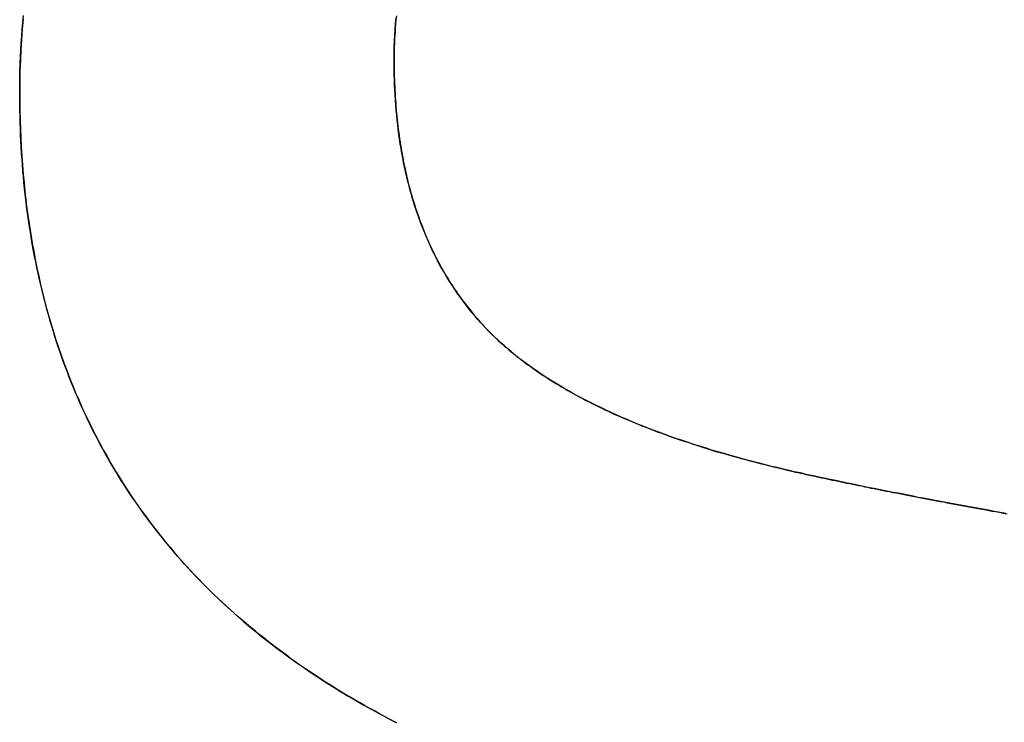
# Model space of a CAD drawing. Extents: x -3.81 to 3.81, y -1.89 to 1.9.
# Tile 75 of 149: x -0.2242 to -0.1861, y 1.2152 to 1.2424. Entities that reach past the tile are written whole.
import ezdxf

# ---------------------------------------------------------------- set-up
doc = ezdxf.new("R2010")
doc.units = 0
doc.layers.get('0').update_dxf_attribs({"linetype": 'CONTINUOUS'})

# ---------------------------------------------------------------- blocks, each defined once
blk = doc.blocks.new('*U1')
for p, q in [((-0.209744, 1.240888, 4.21), (-0.209744, 1.240888, 4.2098)), ((-0.209744, 1.240888, 4.21), (-0.209744, 1.240888, 4.2098)), ((-0.22423, 1.239602, 4.21), (-0.22423, 1.239602, 4.2098)), ((-0.22423, 1.239602, 4.21), (-0.22423, 1.239602, 4.2098)), ((-0.194401, 1.224945, 4.21), (-0.194401, 1.224945, 4.2098)), ((-0.194401, 1.224945, 4.21), (-0.194401, 1.224945, 4.2098))]:
    blk.add_line(p, q)
for points in [[(-0.22423, 1.2396, 4.21), (-0.224228, 1.23988, 4.21), (-0.224225, 1.24015, 4.21), (-0.224219, 1.24042, 4.21), (-0.22421, 1.24069, 4.21), (-0.224199, 1.24096, 4.21), (-0.224186, 1.24123, 4.21), (-0.22417, 1.2415, 4.21), (-0.224151, 1.24177, 4.21), (-0.224131, 1.24203, 4.21), (-0.224107, 1.2423, 4.21), (-0.224082, 1.24256, 4.21)], [(-0.224094, 1.24244, 4.2098), (-0.22413, 1.24204, 4.2098), (-0.224161, 1.24164, 4.2098), (-0.224185, 1.24124, 4.2098), (-0.224205, 1.24083, 4.2098), (-0.224219, 1.24042, 4.2098), (-0.224227, 1.24001, 4.2098), (-0.22423, 1.2396, 4.2098)], [(-0.224094, 1.24244, 4.2098), (-0.22413, 1.24204, 4.2098), (-0.224161, 1.24164, 4.2098), (-0.224185, 1.24124, 4.2098), (-0.224205, 1.24083, 4.2098), (-0.224219, 1.24042, 4.2098), (-0.224227, 1.24001, 4.2098), (-0.22423, 1.2396, 4.2098)], [(-0.22423, 1.2396, 4.21), (-0.224228, 1.23988, 4.21), (-0.224225, 1.24015, 4.21), (-0.224219, 1.24042, 4.21), (-0.22421, 1.24069, 4.21), (-0.224199, 1.24096, 4.21), (-0.224186, 1.24123, 4.21), (-0.22417, 1.2415, 4.21), (-0.224151, 1.24177, 4.21), (-0.224131, 1.24203, 4.21), (-0.224107, 1.2423, 4.21), (-0.224082, 1.24256, 4.21)], [(-0.209654, 1.24255, 4.21), (-0.209669, 1.2424, 4.21), (-0.209683, 1.24225, 4.21), (-0.209696, 1.2421, 4.21), (-0.209707, 1.24195, 4.21), (-0.209717, 1.2418, 4.21), (-0.209725, 1.24165, 4.21), (-0.209732, 1.2415, 4.21), (-0.209737, 1.24135, 4.21), (-0.209741, 1.2412, 4.21), (-0.209743, 1.24104, 4.21), (-0.209744, 1.24089, 4.21)], [(-0.209744, 1.24089, 4.2098), (-0.209742, 1.24112, 4.2098), (-0.209737, 1.24135, 4.2098), (-0.209729, 1.24158, 4.2098), (-0.209717, 1.24181, 4.2098), (-0.209702, 1.24203, 4.2098), (-0.209683, 1.24226, 4.2098), (-0.209661, 1.24248, 4.2098)], [(-0.209744, 1.24089, 4.2098), (-0.209742, 1.24112, 4.2098), (-0.209737, 1.24135, 4.2098), (-0.209729, 1.24158, 4.2098), (-0.209717, 1.24181, 4.2098), (-0.209702, 1.24203, 4.2098), (-0.209683, 1.24226, 4.2098), (-0.209661, 1.24248, 4.2098)], [(-0.209654, 1.24255, 4.21), (-0.209669, 1.2424, 4.21), (-0.209683, 1.24225, 4.21), (-0.209696, 1.2421, 4.21), (-0.209707, 1.24195, 4.21), (-0.209717, 1.2418, 4.21), (-0.209725, 1.24165, 4.21), (-0.209732, 1.2415, 4.21), (-0.209737, 1.24135, 4.21), (-0.209741, 1.2412, 4.21), (-0.209743, 1.24104, 4.21), (-0.209744, 1.24089, 4.21)], [(-0.209744, 1.24089, 4.21), (-0.209744, 1.24075, 4.21), (-0.209742, 1.24062, 4.21), (-0.209741, 1.24048, 4.21), (-0.209738, 1.24035, 4.21), (-0.209735, 1.24021, 4.21), (-0.209731, 1.24008, 4.21), (-0.209726, 1.23995, 4.21), (-0.20972, 1.23982, 4.21), (-0.209714, 1.23968, 4.21), (-0.209707, 1.23955, 4.21), (-0.209699, 1.23942, 4.21), (-0.20969, 1.23929, 4.21), (-0.209681, 1.23917, 4.21), (-0.209671, 1.23904, 4.21), (-0.20966, 1.23891, 4.21), (-0.209649, 1.23878, 4.21), (-0.209637, 1.23866, 4.21), (-0.209624, 1.23853, 4.21), (-0.20961, 1.23841, 4.21), (-0.209595, 1.23828, 4.21), (-0.20958, 1.23816, 4.21), (-0.209564, 1.23803, 4.21), (-0.209548, 1.23791, 4.21), (-0.20953, 1.23779, 4.21), (-0.209512, 1.23767, 4.21), (-0.209493, 1.23755, 4.21), (-0.209473, 1.23743, 4.21), (-0.209453, 1.23731, 4.21), (-0.209432, 1.23719, 4.21), (-0.20941, 1.23707, 4.21), (-0.209387, 1.23695, 4.21), (-0.209364, 1.23683, 4.21), (-0.20934, 1.23672, 4.21), (-0.209315, 1.2366, 4.21), (-0.209289, 1.23649, 4.21), (-0.209263, 1.23637, 4.21), (-0.209236, 1.23626, 4.21), (-0.209208, 1.23614, 4.21), (-0.209179, 1.23603, 4.21), (-0.20915, 1.23592, 4.21), (-0.20912, 1.23581, 4.21), (-0.209089, 1.2357, 4.21), (-0.209058, 1.23559, 4.21), (-0.209025, 1.23548, 4.21), (-0.208992, 1.23537, 4.21), (-0.208958, 1.23526, 4.21), (-0.208924, 1.23515, 4.21), (-0.208889, 1.23504, 4.21), (-0.208853, 1.23494, 4.21), (-0.208816, 1.23483, 4.21), (-0.208778, 1.23472, 4.21), (-0.20874, 1.23462, 4.21), (-0.208701, 1.23452, 4.21), (-0.208661, 1.23441, 4.21), (-0.208621, 1.23431, 4.21), (-0.20858, 1.23421, 4.21), (-0.208538, 1.2341, 4.21), (-0.208495, 1.234, 4.21), (-0.208452, 1.2339, 4.21), (-0.208408, 1.2338, 4.21), (-0.208363, 1.2337, 4.21), (-0.208317, 1.2336, 4.21), (-0.208271, 1.23351, 4.21), (-0.208223, 1.23341, 4.21), (-0.208175, 1.23331, 4.21), (-0.208127, 1.23321, 4.21), (-0.208077, 1.23312, 4.21), (-0.208027, 1.23302, 4.21), (-0.207977, 1.23293, 4.21), (-0.207925, 1.23283, 4.21), (-0.207873, 1.23274, 4.21), (-0.207819, 1.23265, 4.21), (-0.207766, 1.23256, 4.21), (-0.207711, 1.23246, 4.21), (-0.207656, 1.23237, 4.21), (-0.2076, 1.23228, 4.21), (-0.207543, 1.23219, 4.21), (-0.207485, 1.2321, 4.21), (-0.207427, 1.23202, 4.21), (-0.207368, 1.23193, 4.21), (-0.207308, 1.23184, 4.21), (-0.207248, 1.23175, 4.21), (-0.207187, 1.23167, 4.21), (-0.207125, 1.23158, 4.21), (-0.207062, 1.2315, 4.21), (-0.206998, 1.23141, 4.21), (-0.206934, 1.23133, 4.21), (-0.206869, 1.23125, 4.21), (-0.206803, 1.23117, 4.21), (-0.206737, 1.23108, 4.21), (-0.20667, 1.231, 4.21), (-0.206602, 1.23092, 4.21), (-0.206533, 1.23084, 4.21), (-0.206464, 1.23076, 4.21), (-0.206394, 1.23068, 4.21), (-0.206323, 1.23061, 4.21), (-0.206251, 1.23053, 4.21), (-0.206177, 1.23045, 4.21), (-0.206103, 1.23037, 4.21), (-0.206028, 1.2303, 4.21), (-0.205951, 1.23022, 4.21), (-0.205873, 1.23015, 4.21), (-0.205794, 1.23007, 4.21), (-0.205714, 1.22999, 4.21), (-0.205633, 1.22992, 4.21), (-0.205551, 1.22985, 4.21), (-0.205468, 1.22977, 4.21), (-0.205383, 1.2297, 4.21), (-0.205297, 1.22963, 4.21), (-0.205211, 1.22955, 4.21), (-0.205123, 1.22948, 4.21), (-0.205033, 1.22941, 4.21), (-0.204943, 1.22934, 4.21), (-0.204852, 1.22927, 4.21), (-0.204759, 1.2292, 4.21), (-0.204666, 1.22912, 4.21), (-0.204571, 1.22905, 4.21), (-0.204475, 1.22899, 4.21), (-0.204378, 1.22892, 4.21), (-0.20428, 1.22885, 4.21), (-0.20418, 1.22878, 4.21), (-0.20408, 1.22871, 4.21), (-0.203978, 1.22864, 4.21), (-0.203876, 1.22858, 4.21), (-0.203772, 1.22851, 4.21), (-0.203667, 1.22844, 4.21), (-0.203561, 1.22838, 4.21), (-0.203453, 1.22831, 4.21), (-0.203345, 1.22825, 4.21), (-0.203235, 1.22818, 4.21), (-0.203125, 1.22812, 4.21), (-0.203013, 1.22805, 4.21), (-0.2029, 1.22799, 4.21), (-0.202786, 1.22792, 4.21), (-0.20267, 1.22786, 4.21), (-0.202554, 1.2278, 4.21), (-0.202436, 1.22774, 4.21), (-0.202318, 1.22767, 4.21), (-0.202198, 1.22761, 4.21), (-0.202077, 1.22755, 4.21), (-0.201955, 1.22749, 4.21), (-0.201832, 1.22743, 4.21), (-0.201707, 1.22737, 4.21), (-0.201582, 1.22731, 4.21), (-0.201455, 1.22725, 4.21), (-0.201327, 1.22719, 4.21), (-0.201199, 1.22713, 4.21), (-0.201069, 1.22708, 4.21), (-0.200937, 1.22702, 4.21), (-0.200805, 1.22696, 4.21), (-0.200672, 1.2269, 4.21), (-0.200537, 1.22685, 4.21), (-0.200401, 1.22679, 4.21), (-0.200264, 1.22674, 4.21), (-0.200126, 1.22668, 4.21), (-0.199987, 1.22663, 4.21), (-0.199847, 1.22657, 4.21), (-0.199706, 1.22652, 4.21), (-0.199563, 1.22646, 4.21), (-0.199419, 1.22641, 4.21), (-0.199275, 1.22636, 4.21), (-0.199129, 1.2263, 4.21), (-0.198981, 1.22625, 4.21), (-0.198833, 1.2262, 4.21), (-0.198684, 1.22615, 4.21), (-0.198533, 1.2261, 4.21), (-0.198382, 1.22605, 4.21), (-0.198229, 1.226, 4.21), (-0.198075, 1.22595, 4.21), (-0.19792, 1.2259, 4.21), (-0.197764, 1.22585, 4.21), (-0.197606, 1.2258, 4.21), (-0.197448, 1.22575, 4.21), (-0.197288, 1.2257, 4.21), (-0.197128, 1.22565, 4.21), (-0.196966, 1.22561, 4.21), (-0.196803, 1.22556, 4.21), (-0.196639, 1.22551, 4.21), (-0.196473, 1.22547, 4.21), (-0.196307, 1.22542, 4.21), (-0.196139, 1.22538, 4.21), (-0.195971, 1.22533, 4.21), (-0.195801, 1.22529, 4.21), (-0.19563, 1.22524, 4.21), (-0.195458, 1.2252, 4.21), (-0.195284, 1.22516, 4.21), (-0.19511, 1.22511, 4.21), (-0.194934, 1.22507, 4.21), (-0.194758, 1.22503, 4.21), (-0.19458, 1.22499, 4.21), (-0.194401, 1.22494, 4.21)], [(-0.194401, 1.22494, 4.2098), (-0.19467, 1.22501, 4.2098), (-0.194936, 1.22507, 4.2098), (-0.195199, 1.22513, 4.2098), (-0.19546, 1.2252, 4.2098), (-0.195719, 1.22527, 4.2098), (-0.195975, 1.22533, 4.2098), (-0.196228, 1.2254, 4.2098), (-0.196479, 1.22547, 4.2098), (-0.196727, 1.22554, 4.2098), (-0.196972, 1.22561, 4.2098), (-0.197215, 1.22568, 4.2098), (-0.197455, 1.22575, 4.2098), (-0.197693, 1.22583, 4.2098), (-0.197929, 1.2259, 4.2098), (-0.198161, 1.22597, 4.2098), (-0.198391, 1.22605, 4.2098), (-0.198619, 1.22613, 4.2098), (-0.198844, 1.2262, 4.2098), (-0.199066, 1.22628, 4.2098), (-0.199286, 1.22636, 4.2098), (-0.199503, 1.22644, 4.2098), (-0.199718, 1.22652, 4.2098), (-0.19993, 1.2266, 4.2098), (-0.20014, 1.22669, 4.2098), (-0.200346, 1.22677, 4.2098), (-0.200551, 1.22685, 4.2098), (-0.200753, 1.22694, 4.2098), (-0.200952, 1.22702, 4.2098), (-0.201149, 1.22711, 4.2098), (-0.201343, 1.2272, 4.2098), (-0.201534, 1.22729, 4.2098), (-0.201723, 1.22738, 4.2098), (-0.201909, 1.22747, 4.2098), (-0.202093, 1.22756, 4.2098), (-0.202274, 1.22765, 4.2098), (-0.202453, 1.22774, 4.2098), (-0.202629, 1.22784, 4.2098), (-0.202803, 1.22793, 4.2098), (-0.202974, 1.22803, 4.2098), (-0.203142, 1.22813, 4.2098), (-0.203308, 1.22822, 4.2098), (-0.203471, 1.22832, 4.2098), (-0.203632, 1.22842, 4.2098), (-0.20379, 1.22852, 4.2098), (-0.203945, 1.22862, 4.2098), (-0.204098, 1.22872, 4.2098), (-0.204249, 1.22883, 4.2098), (-0.204396, 1.22893, 4.2098), (-0.204542, 1.22903, 4.2098), (-0.204684, 1.22914, 4.2098), (-0.204824, 1.22924, 4.2098), (-0.204962, 1.22935, 4.2098), (-0.205097, 1.22946, 4.2098), (-0.205229, 1.22957, 4.2098), (-0.205359, 1.22968, 4.2098), (-0.205486, 1.22979, 4.2098), (-0.205611, 1.2299, 4.2098), (-0.205733, 1.23001, 4.2098), (-0.205852, 1.23013, 4.2098), (-0.205969, 1.23024, 4.2098), (-0.206084, 1.23035, 4.2098), (-0.206195, 1.23047, 4.2098), (-0.206305, 1.23059, 4.2098), (-0.206411, 1.2307, 4.2098), (-0.206516, 1.23082, 4.2098), (-0.20662, 1.23094, 4.2098), (-0.206721, 1.23106, 4.2098), (-0.206821, 1.23119, 4.2098), (-0.206919, 1.23131, 4.2098), (-0.207016, 1.23144, 4.2098), (-0.207111, 1.23156, 4.2098), (-0.207204, 1.23169, 4.2098), (-0.207296, 1.23182, 4.2098), (-0.207385, 1.23195, 4.2098), (-0.207474, 1.23209, 4.2098), (-0.20756, 1.23222, 4.2098), (-0.207645, 1.23236, 4.2098), (-0.207728, 1.23249, 4.2098), (-0.207809, 1.23263, 4.2098), (-0.207889, 1.23277, 4.2098), (-0.207967, 1.23291, 4.2098), (-0.208044, 1.23305, 4.2098), (-0.208118, 1.2332, 4.2098), (-0.208191, 1.23334, 4.2098), (-0.208263, 1.23349, 4.2098), (-0.208332, 1.23364, 4.2098), (-0.2084, 1.23379, 4.2098), (-0.208467, 1.23394, 4.2098), (-0.208531, 1.23409, 4.2098), (-0.208594, 1.23424, 4.2098), (-0.208656, 1.2344, 4.2098), (-0.208715, 1.23455, 4.2098), (-0.208773, 1.23471, 4.2098), (-0.20883, 1.23487, 4.2098), (-0.208884, 1.23503, 4.2098), (-0.208937, 1.23519, 4.2098), (-0.208988, 1.23535, 4.2098), (-0.209038, 1.23552, 4.2098), (-0.209086, 1.23568, 4.2098), (-0.209132, 1.23585, 4.2098), (-0.209176, 1.23602, 4.2098), (-0.209219, 1.23619, 4.2098), (-0.20926, 1.23636, 4.2098), (-0.2093, 1.23653, 4.2098), (-0.209338, 1.23671, 4.2098), (-0.209374, 1.23688, 4.2098), (-0.209408, 1.23706, 4.2098), (-0.209441, 1.23724, 4.2098), (-0.209472, 1.23742, 4.2098), (-0.209501, 1.2376, 4.2098), (-0.209529, 1.23778, 4.2098), (-0.209555, 1.23797, 4.2098), (-0.209579, 1.23815, 4.2098), (-0.209602, 1.23834, 4.2098), (-0.209623, 1.23852, 4.2098), (-0.209642, 1.23871, 4.2098), (-0.20966, 1.2389, 4.2098), (-0.209676, 1.2391, 4.2098), (-0.20969, 1.23929, 4.2098), (-0.209703, 1.23949, 4.2098), (-0.209714, 1.23968, 4.2098), (-0.209723, 1.23988, 4.2098), (-0.209731, 1.24008, 4.2098), (-0.209736, 1.24028, 4.2098), (-0.209741, 1.24048, 4.2098), (-0.209743, 1.24068, 4.2098), (-0.209744, 1.24089, 4.2098)], [(-0.194401, 1.22494, 4.2098), (-0.19467, 1.22501, 4.2098), (-0.194936, 1.22507, 4.2098), (-0.195199, 1.22513, 4.2098), (-0.19546, 1.2252, 4.2098), (-0.195719, 1.22527, 4.2098), (-0.195975, 1.22533, 4.2098), (-0.196228, 1.2254, 4.2098), (-0.196479, 1.22547, 4.2098), (-0.196727, 1.22554, 4.2098), (-0.196972, 1.22561, 4.2098), (-0.197215, 1.22568, 4.2098), (-0.197455, 1.22575, 4.2098), (-0.197693, 1.22583, 4.2098), (-0.197929, 1.2259, 4.2098), (-0.198161, 1.22597, 4.2098), (-0.198391, 1.22605, 4.2098), (-0.198619, 1.22613, 4.2098), (-0.198844, 1.2262, 4.2098), (-0.199066, 1.22628, 4.2098), (-0.199286, 1.22636, 4.2098), (-0.199503, 1.22644, 4.2098), (-0.199718, 1.22652, 4.2098), (-0.19993, 1.2266, 4.2098), (-0.20014, 1.22669, 4.2098), (-0.200346, 1.22677, 4.2098), (-0.200551, 1.22685, 4.2098), (-0.200753, 1.22694, 4.2098), (-0.200952, 1.22702, 4.2098), (-0.201149, 1.22711, 4.2098), (-0.201343, 1.2272, 4.2098), (-0.201534, 1.22729, 4.2098), (-0.201723, 1.22738, 4.2098), (-0.201909, 1.22747, 4.2098), (-0.202093, 1.22756, 4.2098), (-0.202274, 1.22765, 4.2098), (-0.202453, 1.22774, 4.2098), (-0.202629, 1.22784, 4.2098), (-0.202803, 1.22793, 4.2098), (-0.202974, 1.22803, 4.2098), (-0.203142, 1.22813, 4.2098), (-0.203308, 1.22822, 4.2098), (-0.203471, 1.22832, 4.2098), (-0.203632, 1.22842, 4.2098), (-0.20379, 1.22852, 4.2098), (-0.203945, 1.22862, 4.2098), (-0.204098, 1.22872, 4.2098), (-0.204249, 1.22883, 4.2098), (-0.204396, 1.22893, 4.2098), (-0.204542, 1.22903, 4.2098), (-0.204684, 1.22914, 4.2098), (-0.204824, 1.22924, 4.2098), (-0.204962, 1.22935, 4.2098), (-0.205097, 1.22946, 4.2098), (-0.205229, 1.22957, 4.2098), (-0.205359, 1.22968, 4.2098), (-0.205486, 1.22979, 4.2098), (-0.205611, 1.2299, 4.2098), (-0.205733, 1.23001, 4.2098), (-0.205852, 1.23013, 4.2098), (-0.205969, 1.23024, 4.2098), (-0.206084, 1.23035, 4.2098), (-0.206195, 1.23047, 4.2098), (-0.206305, 1.23059, 4.2098), (-0.206411, 1.2307, 4.2098), (-0.206516, 1.23082, 4.2098), (-0.20662, 1.23094, 4.2098), (-0.206721, 1.23106, 4.2098), (-0.206821, 1.23119, 4.2098), (-0.206919, 1.23131, 4.2098), (-0.207016, 1.23144, 4.2098), (-0.207111, 1.23156, 4.2098), (-0.207204, 1.23169, 4.2098), (-0.207296, 1.23182, 4.2098), (-0.207385, 1.23195, 4.2098), (-0.207474, 1.23209, 4.2098), (-0.20756, 1.23222, 4.2098), (-0.207645, 1.23236, 4.2098), (-0.207728, 1.23249, 4.2098), (-0.207809, 1.23263, 4.2098), (-0.207889, 1.23277, 4.2098), (-0.207967, 1.23291, 4.2098), (-0.208044, 1.23305, 4.2098), (-0.208118, 1.2332, 4.2098), (-0.208191, 1.23334, 4.2098), (-0.208263, 1.23349, 4.2098), (-0.208332, 1.23364, 4.2098), (-0.2084, 1.23379, 4.2098), (-0.208467, 1.23394, 4.2098), (-0.208531, 1.23409, 4.2098), (-0.208594, 1.23424, 4.2098), (-0.208656, 1.2344, 4.2098), (-0.208715, 1.23455, 4.2098), (-0.208773, 1.23471, 4.2098), (-0.20883, 1.23487, 4.2098), (-0.208884, 1.23503, 4.2098), (-0.208937, 1.23519, 4.2098), (-0.208988, 1.23535, 4.2098), (-0.209038, 1.23552, 4.2098), (-0.209086, 1.23568, 4.2098), (-0.209132, 1.23585, 4.2098), (-0.209176, 1.23602, 4.2098), (-0.209219, 1.23619, 4.2098), (-0.20926, 1.23636, 4.2098), (-0.2093, 1.23653, 4.2098), (-0.209338, 1.23671, 4.2098), (-0.209374, 1.23688, 4.2098), (-0.209408, 1.23706, 4.2098), (-0.209441, 1.23724, 4.2098), (-0.209472, 1.23742, 4.2098), (-0.209501, 1.2376, 4.2098), (-0.209529, 1.23778, 4.2098), (-0.209555, 1.23797, 4.2098), (-0.209579, 1.23815, 4.2098), (-0.209602, 1.23834, 4.2098), (-0.209623, 1.23852, 4.2098), (-0.209642, 1.23871, 4.2098), (-0.20966, 1.2389, 4.2098), (-0.209676, 1.2391, 4.2098), (-0.20969, 1.23929, 4.2098), (-0.209703, 1.23949, 4.2098), (-0.209714, 1.23968, 4.2098), (-0.209723, 1.23988, 4.2098), (-0.209731, 1.24008, 4.2098), (-0.209736, 1.24028, 4.2098), (-0.209741, 1.24048, 4.2098), (-0.209743, 1.24068, 4.2098), (-0.209744, 1.24089, 4.2098)], [(-0.209744, 1.24089, 4.21), (-0.209744, 1.24075, 4.21), (-0.209742, 1.24062, 4.21), (-0.209741, 1.24048, 4.21), (-0.209738, 1.24035, 4.21), (-0.209735, 1.24021, 4.21), (-0.209731, 1.24008, 4.21), (-0.209726, 1.23995, 4.21), (-0.20972, 1.23982, 4.21), (-0.209714, 1.23968, 4.21), (-0.209707, 1.23955, 4.21), (-0.209699, 1.23942, 4.21), (-0.20969, 1.23929, 4.21), (-0.209681, 1.23917, 4.21), (-0.209671, 1.23904, 4.21), (-0.20966, 1.23891, 4.21), (-0.209649, 1.23878, 4.21), (-0.209637, 1.23866, 4.21), (-0.209624, 1.23853, 4.21), (-0.20961, 1.23841, 4.21), (-0.209595, 1.23828, 4.21), (-0.20958, 1.23816, 4.21), (-0.209564, 1.23803, 4.21), (-0.209548, 1.23791, 4.21), (-0.20953, 1.23779, 4.21), (-0.209512, 1.23767, 4.21), (-0.209493, 1.23755, 4.21), (-0.209473, 1.23743, 4.21), (-0.209453, 1.23731, 4.21), (-0.209432, 1.23719, 4.21), (-0.20941, 1.23707, 4.21), (-0.209387, 1.23695, 4.21), (-0.209364, 1.23683, 4.21), (-0.20934, 1.23672, 4.21), (-0.209315, 1.2366, 4.21), (-0.209289, 1.23649, 4.21), (-0.209263, 1.23637, 4.21), (-0.209236, 1.23626, 4.21), (-0.209208, 1.23614, 4.21), (-0.209179, 1.23603, 4.21), (-0.20915, 1.23592, 4.21), (-0.20912, 1.23581, 4.21), (-0.209089, 1.2357, 4.21), (-0.209058, 1.23559, 4.21), (-0.209025, 1.23548, 4.21), (-0.208992, 1.23537, 4.21), (-0.208958, 1.23526, 4.21), (-0.208924, 1.23515, 4.21), (-0.208889, 1.23504, 4.21), (-0.208853, 1.23494, 4.21), (-0.208816, 1.23483, 4.21), (-0.208778, 1.23472, 4.21), (-0.20874, 1.23462, 4.21), (-0.208701, 1.23452, 4.21), (-0.208661, 1.23441, 4.21), (-0.208621, 1.23431, 4.21), (-0.20858, 1.23421, 4.21), (-0.208538, 1.2341, 4.21), (-0.208495, 1.234, 4.21), (-0.208452, 1.2339, 4.21), (-0.208408, 1.2338, 4.21), (-0.208363, 1.2337, 4.21), (-0.208317, 1.2336, 4.21), (-0.208271, 1.23351, 4.21), (-0.208223, 1.23341, 4.21), (-0.208175, 1.23331, 4.21), (-0.208127, 1.23321, 4.21), (-0.208077, 1.23312, 4.21), (-0.208027, 1.23302, 4.21), (-0.207977, 1.23293, 4.21), (-0.207925, 1.23283, 4.21), (-0.207873, 1.23274, 4.21), (-0.207819, 1.23265, 4.21), (-0.207766, 1.23256, 4.21), (-0.207711, 1.23246, 4.21), (-0.207656, 1.23237, 4.21), (-0.2076, 1.23228, 4.21), (-0.207543, 1.23219, 4.21), (-0.207485, 1.2321, 4.21), (-0.207427, 1.23202, 4.21), (-0.207368, 1.23193, 4.21), (-0.207308, 1.23184, 4.21), (-0.207248, 1.23175, 4.21), (-0.207187, 1.23167, 4.21), (-0.207125, 1.23158, 4.21), (-0.207062, 1.2315, 4.21), (-0.206998, 1.23141, 4.21), (-0.206934, 1.23133, 4.21), (-0.206869, 1.23125, 4.21), (-0.206803, 1.23117, 4.21), (-0.206737, 1.23108, 4.21), (-0.20667, 1.231, 4.21), (-0.206602, 1.23092, 4.21), (-0.206533, 1.23084, 4.21), (-0.206464, 1.23076, 4.21), (-0.206394, 1.23068, 4.21), (-0.206323, 1.23061, 4.21), (-0.206251, 1.23053, 4.21), (-0.206177, 1.23045, 4.21), (-0.206103, 1.23037, 4.21), (-0.206028, 1.2303, 4.21), (-0.205951, 1.23022, 4.21), (-0.205873, 1.23015, 4.21), (-0.205794, 1.23007, 4.21), (-0.205714, 1.22999, 4.21), (-0.205633, 1.22992, 4.21), (-0.205551, 1.22985, 4.21), (-0.205468, 1.22977, 4.21), (-0.205383, 1.2297, 4.21), (-0.205297, 1.22963, 4.21), (-0.205211, 1.22955, 4.21), (-0.205123, 1.22948, 4.21), (-0.205033, 1.22941, 4.21), (-0.204943, 1.22934, 4.21), (-0.204852, 1.22927, 4.21), (-0.204759, 1.2292, 4.21), (-0.204666, 1.22912, 4.21), (-0.204571, 1.22905, 4.21), (-0.204475, 1.22899, 4.21), (-0.204378, 1.22892, 4.21), (-0.20428, 1.22885, 4.21), (-0.20418, 1.22878, 4.21), (-0.20408, 1.22871, 4.21), (-0.203978, 1.22864, 4.21), (-0.203876, 1.22858, 4.21), (-0.203772, 1.22851, 4.21), (-0.203667, 1.22844, 4.21), (-0.203561, 1.22838, 4.21), (-0.203453, 1.22831, 4.21), (-0.203345, 1.22825, 4.21), (-0.203235, 1.22818, 4.21), (-0.203125, 1.22812, 4.21), (-0.203013, 1.22805, 4.21), (-0.2029, 1.22799, 4.21), (-0.202786, 1.22792, 4.21), (-0.20267, 1.22786, 4.21), (-0.202554, 1.2278, 4.21), (-0.202436, 1.22774, 4.21), (-0.202318, 1.22767, 4.21), (-0.202198, 1.22761, 4.21), (-0.202077, 1.22755, 4.21), (-0.201955, 1.22749, 4.21), (-0.201832, 1.22743, 4.21), (-0.201707, 1.22737, 4.21), (-0.201582, 1.22731, 4.21), (-0.201455, 1.22725, 4.21), (-0.201327, 1.22719, 4.21), (-0.201199, 1.22713, 4.21), (-0.201069, 1.22708, 4.21), (-0.200937, 1.22702, 4.21), (-0.200805, 1.22696, 4.21), (-0.200672, 1.2269, 4.21), (-0.200537, 1.22685, 4.21), (-0.200401, 1.22679, 4.21), (-0.200264, 1.22674, 4.21), (-0.200126, 1.22668, 4.21), (-0.199987, 1.22663, 4.21), (-0.199847, 1.22657, 4.21), (-0.199706, 1.22652, 4.21), (-0.199563, 1.22646, 4.21), (-0.199419, 1.22641, 4.21), (-0.199275, 1.22636, 4.21), (-0.199129, 1.2263, 4.21), (-0.198981, 1.22625, 4.21), (-0.198833, 1.2262, 4.21), (-0.198684, 1.22615, 4.21), (-0.198533, 1.2261, 4.21), (-0.198382, 1.22605, 4.21), (-0.198229, 1.226, 4.21), (-0.198075, 1.22595, 4.21), (-0.19792, 1.2259, 4.21), (-0.197764, 1.22585, 4.21), (-0.197606, 1.2258, 4.21), (-0.197448, 1.22575, 4.21), (-0.197288, 1.2257, 4.21), (-0.197128, 1.22565, 4.21), (-0.196966, 1.22561, 4.21), (-0.196803, 1.22556, 4.21), (-0.196639, 1.22551, 4.21), (-0.196473, 1.22547, 4.21), (-0.196307, 1.22542, 4.21), (-0.196139, 1.22538, 4.21), (-0.195971, 1.22533, 4.21), (-0.195801, 1.22529, 4.21), (-0.19563, 1.22524, 4.21), (-0.195458, 1.2252, 4.21), (-0.195284, 1.22516, 4.21), (-0.19511, 1.22511, 4.21), (-0.194934, 1.22507, 4.21), (-0.194758, 1.22503, 4.21), (-0.19458, 1.22499, 4.21), (-0.194401, 1.22494, 4.21)], [(-0.209639, 1.21519, 4.21), (-0.209851, 1.2153, 4.21), (-0.210061, 1.21541, 4.21), (-0.210269, 1.21552, 4.21), (-0.210476, 1.21564, 4.21), (-0.210681, 1.21575, 4.21), (-0.210885, 1.21586, 4.21), (-0.211087, 1.21598, 4.21), (-0.211287, 1.2161, 4.21), (-0.211486, 1.21621, 4.21), (-0.211683, 1.21633, 4.21), (-0.211879, 1.21645, 4.21), (-0.212073, 1.21657, 4.21), (-0.212265, 1.21669, 4.21), (-0.212456, 1.21681, 4.21), (-0.212645, 1.21693, 4.21), (-0.212832, 1.21706, 4.21), (-0.213018, 1.21718, 4.21), (-0.213203, 1.21731, 4.21), (-0.213385, 1.21743, 4.21), (-0.213566, 1.21756, 4.21), (-0.213746, 1.21769, 4.21), (-0.213924, 1.21782, 4.21), (-0.2141, 1.21795, 4.21), (-0.214275, 1.21808, 4.21), (-0.214448, 1.21821, 4.21), (-0.214619, 1.21834, 4.21), (-0.214789, 1.21848, 4.21), (-0.214957, 1.21861, 4.21), (-0.215124, 1.21875, 4.21), (-0.215289, 1.21888, 4.21), (-0.215452, 1.21902, 4.21), (-0.215614, 1.21916, 4.21), (-0.215774, 1.2193, 4.21), (-0.215933, 1.21944, 4.21), (-0.21609, 1.21958, 4.21), (-0.216245, 1.21972, 4.21), (-0.216399, 1.21986, 4.21), (-0.216551, 1.22, 4.21), (-0.216702, 1.22015, 4.21), (-0.216851, 1.22029, 4.21), (-0.216998, 1.22044, 4.21), (-0.217144, 1.22059, 4.21), (-0.217288, 1.22074, 4.21), (-0.21743, 1.22088, 4.21), (-0.217571, 1.22103, 4.21), (-0.217711, 1.22118, 4.21), (-0.217849, 1.22134, 4.21), (-0.217985, 1.22149, 4.21), (-0.21812, 1.22164, 4.21), (-0.218254, 1.2218, 4.21), (-0.218386, 1.22195, 4.21), (-0.218516, 1.22211, 4.21), (-0.218646, 1.22227, 4.21), (-0.218773, 1.22243, 4.21), (-0.218899, 1.22259, 4.21), (-0.219024, 1.22275, 4.21), (-0.219147, 1.22291, 4.21), (-0.219269, 1.22307, 4.21), (-0.219389, 1.22323, 4.21), (-0.219508, 1.2234, 4.21), (-0.219625, 1.22356, 4.21), (-0.219741, 1.22373, 4.21), (-0.219855, 1.22389, 4.21), (-0.219968, 1.22406, 4.21), (-0.22008, 1.22423, 4.21), (-0.22019, 1.2244, 4.21), (-0.220298, 1.22457, 4.21), (-0.220405, 1.22474, 4.21), (-0.220511, 1.22492, 4.21), (-0.220615, 1.22509, 4.21), (-0.220717, 1.22526, 4.21), (-0.220818, 1.22544, 4.21), (-0.220918, 1.22562, 4.21), (-0.221016, 1.22579, 4.21), (-0.221113, 1.22597, 4.21), (-0.221208, 1.22615, 4.21), (-0.221301, 1.22633, 4.21), (-0.221394, 1.22651, 4.21), (-0.221484, 1.2267, 4.21), (-0.221574, 1.22688, 4.21), (-0.221662, 1.22706, 4.21), (-0.221748, 1.22725, 4.21), (-0.221833, 1.22743, 4.21), (-0.221916, 1.22762, 4.21), (-0.221998, 1.22781, 4.21), (-0.222078, 1.228, 4.21), (-0.222157, 1.22819, 4.21), (-0.222235, 1.22838, 4.21), (-0.222311, 1.22857, 4.21), (-0.222385, 1.22876, 4.21), (-0.222458, 1.22896, 4.21), (-0.22253, 1.22915, 4.21), (-0.2226, 1.22934, 4.21), (-0.222669, 1.22954, 4.21), (-0.222736, 1.22974, 4.21), (-0.222801, 1.22994, 4.21), (-0.222866, 1.23014, 4.21), (-0.222928, 1.23034, 4.21), (-0.222989, 1.23054, 4.21), (-0.223049, 1.23074, 4.21), (-0.223108, 1.23094, 4.21), (-0.223164, 1.23115, 4.21), (-0.22322, 1.23135, 4.21), (-0.223274, 1.23156, 4.21), (-0.223326, 1.23176, 4.21), (-0.223377, 1.23197, 4.21), (-0.223426, 1.23218, 4.21), (-0.223474, 1.23239, 4.21), (-0.223521, 1.2326, 4.21), (-0.223566, 1.23281, 4.21), (-0.223609, 1.23303, 4.21), (-0.223651, 1.23324, 4.21), (-0.223692, 1.23345, 4.21), (-0.223731, 1.23367, 4.21), (-0.223769, 1.23389, 4.21), (-0.223805, 1.2341, 4.21), (-0.223839, 1.23432, 4.21), (-0.223873, 1.23454, 4.21), (-0.223904, 1.23476, 4.21), (-0.223935, 1.23498, 4.21), (-0.223963, 1.2352, 4.21), (-0.223991, 1.23543, 4.21), (-0.224016, 1.23565, 4.21), (-0.224041, 1.23587, 4.21), (-0.224064, 1.2361, 4.21), (-0.224085, 1.23633, 4.21), (-0.224105, 1.23656, 4.21), (-0.224123, 1.23678, 4.21), (-0.22414, 1.23701, 4.21), (-0.224156, 1.23724, 4.21), (-0.22417, 1.23748, 4.21), (-0.224182, 1.23771, 4.21), (-0.224194, 1.23794, 4.21), (-0.224203, 1.23818, 4.21), (-0.224211, 1.23841, 4.21), (-0.224218, 1.23865, 4.21), (-0.224223, 1.23888, 4.21), (-0.224227, 1.23912, 4.21), (-0.224229, 1.23936, 4.21), (-0.22423, 1.2396, 4.21)], [(-0.22423, 1.2396, 4.2098), (-0.224228, 1.23924, 4.2098), (-0.224223, 1.23888, 4.2098), (-0.224215, 1.23853, 4.2098), (-0.224203, 1.23817, 4.2098), (-0.224188, 1.23782, 4.2098), (-0.22417, 1.23747, 4.2098), (-0.224148, 1.23712, 4.2098), (-0.224123, 1.23678, 4.2098), (-0.224094, 1.23643, 4.2098), (-0.224063, 1.23609, 4.2098), (-0.224028, 1.23575, 4.2098), (-0.223989, 1.23542, 4.2098), (-0.223948, 1.23508, 4.2098), (-0.223903, 1.23475, 4.2098), (-0.223854, 1.23442, 4.2098), (-0.223802, 1.23409, 4.2098), (-0.223747, 1.23376, 4.2098), (-0.223689, 1.23344, 4.2098), (-0.223627, 1.23312, 4.2098), (-0.223562, 1.2328, 4.2098), (-0.223494, 1.23248, 4.2098), (-0.223422, 1.23216, 4.2098), (-0.223347, 1.23185, 4.2098), (-0.223268, 1.23154, 4.2098), (-0.223187, 1.23123, 4.2098), (-0.223102, 1.23092, 4.2098), (-0.223013, 1.23062, 4.2098), (-0.222921, 1.23031, 4.2098), (-0.222826, 1.23001, 4.2098), (-0.222728, 1.22972, 4.2098), (-0.222626, 1.22942, 4.2098), (-0.222521, 1.22912, 4.2098), (-0.222412, 1.22883, 4.2098), (-0.222301, 1.22854, 4.2098), (-0.222186, 1.22826, 4.2098), (-0.222067, 1.22797, 4.2098), (-0.221945, 1.22769, 4.2098), (-0.22182, 1.22741, 4.2098), (-0.221692, 1.22713, 4.2098), (-0.22156, 1.22685, 4.2098), (-0.221425, 1.22657, 4.2098), (-0.221286, 1.2263, 4.2098), (-0.221144, 1.22603, 4.2098), (-0.220999, 1.22576, 4.2098), (-0.220851, 1.2255, 4.2098), (-0.220699, 1.22523, 4.2098), (-0.220544, 1.22497, 4.2098), (-0.220385, 1.22471, 4.2098), (-0.220223, 1.22445, 4.2098), (-0.220058, 1.2242, 4.2098), (-0.219889, 1.22394, 4.2098), (-0.219718, 1.22369, 4.2098), (-0.219542, 1.22344, 4.2098), (-0.219364, 1.2232, 4.2098), (-0.219182, 1.22295, 4.2098), (-0.218997, 1.22271, 4.2098), (-0.218808, 1.22247, 4.2098), (-0.218616, 1.22223, 4.2098), (-0.218421, 1.222, 4.2098), (-0.218222, 1.22176, 4.2098), (-0.21802, 1.22153, 4.2098), (-0.217815, 1.2213, 4.2098), (-0.217607, 1.22107, 4.2098), (-0.217395, 1.22085, 4.2098), (-0.217179, 1.22062, 4.2098), (-0.21696, 1.2204, 4.2098), (-0.216737, 1.22018, 4.2098), (-0.216511, 1.21997, 4.2098), (-0.216281, 1.21975, 4.2098), (-0.216047, 1.21954, 4.2098), (-0.215809, 1.21933, 4.2098), (-0.215568, 1.21912, 4.2098), (-0.215324, 1.21891, 4.2098), (-0.215076, 1.21871, 4.2098), (-0.214824, 1.2185, 4.2098), (-0.214568, 1.2183, 4.2098), (-0.214309, 1.2181, 4.2098), (-0.214046, 1.21791, 4.2098), (-0.21378, 1.21771, 4.2098), (-0.21351, 1.21752, 4.2098), (-0.213236, 1.21733, 4.2098), (-0.212958, 1.21714, 4.2098), (-0.212677, 1.21696, 4.2098), (-0.212393, 1.21677, 4.2098), (-0.212105, 1.21659, 4.2098), (-0.211813, 1.21641, 4.2098), (-0.211517, 1.21623, 4.2098), (-0.211218, 1.21606, 4.2098), (-0.210915, 1.21588, 4.2098), (-0.210609, 1.21571, 4.2098), (-0.210299, 1.21554, 4.2098), (-0.209985, 1.21537, 4.2098), (-0.209668, 1.21521, 4.2098)], [(-0.22423, 1.2396, 4.2098), (-0.224228, 1.23924, 4.2098), (-0.224223, 1.23888, 4.2098), (-0.224215, 1.23853, 4.2098), (-0.224203, 1.23817, 4.2098), (-0.224188, 1.23782, 4.2098), (-0.22417, 1.23747, 4.2098), (-0.224148, 1.23712, 4.2098), (-0.224123, 1.23678, 4.2098), (-0.224094, 1.23643, 4.2098), (-0.224063, 1.23609, 4.2098), (-0.224028, 1.23575, 4.2098), (-0.223989, 1.23542, 4.2098), (-0.223948, 1.23508, 4.2098), (-0.223903, 1.23475, 4.2098), (-0.223854, 1.23442, 4.2098), (-0.223802, 1.23409, 4.2098), (-0.223747, 1.23376, 4.2098), (-0.223689, 1.23344, 4.2098), (-0.223627, 1.23312, 4.2098), (-0.223562, 1.2328, 4.2098), (-0.223494, 1.23248, 4.2098), (-0.223422, 1.23216, 4.2098), (-0.223347, 1.23185, 4.2098), (-0.223268, 1.23154, 4.2098), (-0.223187, 1.23123, 4.2098), (-0.223102, 1.23092, 4.2098), (-0.223013, 1.23062, 4.2098), (-0.222921, 1.23031, 4.2098), (-0.222826, 1.23001, 4.2098), (-0.222728, 1.22972, 4.2098), (-0.222626, 1.22942, 4.2098), (-0.222521, 1.22912, 4.2098), (-0.222412, 1.22883, 4.2098), (-0.222301, 1.22854, 4.2098), (-0.222186, 1.22826, 4.2098), (-0.222067, 1.22797, 4.2098), (-0.221945, 1.22769, 4.2098), (-0.22182, 1.22741, 4.2098), (-0.221692, 1.22713, 4.2098), (-0.22156, 1.22685, 4.2098), (-0.221425, 1.22657, 4.2098), (-0.221286, 1.2263, 4.2098), (-0.221144, 1.22603, 4.2098), (-0.220999, 1.22576, 4.2098), (-0.220851, 1.2255, 4.2098), (-0.220699, 1.22523, 4.2098), (-0.220544, 1.22497, 4.2098), (-0.220385, 1.22471, 4.2098), (-0.220223, 1.22445, 4.2098), (-0.220058, 1.2242, 4.2098), (-0.219889, 1.22394, 4.2098), (-0.219718, 1.22369, 4.2098), (-0.219542, 1.22344, 4.2098), (-0.219364, 1.2232, 4.2098), (-0.219182, 1.22295, 4.2098), (-0.218997, 1.22271, 4.2098), (-0.218808, 1.22247, 4.2098), (-0.218616, 1.22223, 4.2098), (-0.218421, 1.222, 4.2098), (-0.218222, 1.22176, 4.2098), (-0.21802, 1.22153, 4.2098), (-0.217815, 1.2213, 4.2098), (-0.217607, 1.22107, 4.2098), (-0.217395, 1.22085, 4.2098), (-0.217179, 1.22062, 4.2098), (-0.21696, 1.2204, 4.2098), (-0.216737, 1.22018, 4.2098), (-0.216511, 1.21997, 4.2098), (-0.216281, 1.21975, 4.2098), (-0.216047, 1.21954, 4.2098), (-0.215809, 1.21933, 4.2098), (-0.215568, 1.21912, 4.2098), (-0.215324, 1.21891, 4.2098), (-0.215076, 1.21871, 4.2098), (-0.214824, 1.2185, 4.2098), (-0.214568, 1.2183, 4.2098), (-0.214309, 1.2181, 4.2098), (-0.214046, 1.21791, 4.2098), (-0.21378, 1.21771, 4.2098), (-0.21351, 1.21752, 4.2098), (-0.213236, 1.21733, 4.2098), (-0.212958, 1.21714, 4.2098), (-0.212677, 1.21696, 4.2098), (-0.212393, 1.21677, 4.2098), (-0.212105, 1.21659, 4.2098), (-0.211813, 1.21641, 4.2098), (-0.211517, 1.21623, 4.2098), (-0.211218, 1.21606, 4.2098), (-0.210915, 1.21588, 4.2098), (-0.210609, 1.21571, 4.2098), (-0.210299, 1.21554, 4.2098), (-0.209985, 1.21537, 4.2098), (-0.209668, 1.21521, 4.2098)], [(-0.209639, 1.21519, 4.21), (-0.209851, 1.2153, 4.21), (-0.210061, 1.21541, 4.21), (-0.210269, 1.21552, 4.21), (-0.210476, 1.21564, 4.21), (-0.210681, 1.21575, 4.21), (-0.210885, 1.21586, 4.21), (-0.211087, 1.21598, 4.21), (-0.211287, 1.2161, 4.21), (-0.211486, 1.21621, 4.21), (-0.211683, 1.21633, 4.21), (-0.211879, 1.21645, 4.21), (-0.212073, 1.21657, 4.21), (-0.212265, 1.21669, 4.21), (-0.212456, 1.21681, 4.21), (-0.212645, 1.21693, 4.21), (-0.212832, 1.21706, 4.21), (-0.213018, 1.21718, 4.21), (-0.213203, 1.21731, 4.21), (-0.213385, 1.21743, 4.21), (-0.213566, 1.21756, 4.21), (-0.213746, 1.21769, 4.21), (-0.213924, 1.21782, 4.21), (-0.2141, 1.21795, 4.21), (-0.214275, 1.21808, 4.21), (-0.214448, 1.21821, 4.21), (-0.214619, 1.21834, 4.21), (-0.214789, 1.21848, 4.21), (-0.214957, 1.21861, 4.21), (-0.215124, 1.21875, 4.21), (-0.215289, 1.21888, 4.21), (-0.215452, 1.21902, 4.21), (-0.215614, 1.21916, 4.21), (-0.215774, 1.2193, 4.21), (-0.215933, 1.21944, 4.21), (-0.21609, 1.21958, 4.21), (-0.216245, 1.21972, 4.21), (-0.216399, 1.21986, 4.21), (-0.216551, 1.22, 4.21), (-0.216702, 1.22015, 4.21), (-0.216851, 1.22029, 4.21), (-0.216998, 1.22044, 4.21), (-0.217144, 1.22059, 4.21), (-0.217288, 1.22074, 4.21), (-0.21743, 1.22088, 4.21), (-0.217571, 1.22103, 4.21), (-0.217711, 1.22118, 4.21), (-0.217849, 1.22134, 4.21), (-0.217985, 1.22149, 4.21), (-0.21812, 1.22164, 4.21), (-0.218254, 1.2218, 4.21), (-0.218386, 1.22195, 4.21), (-0.218516, 1.22211, 4.21), (-0.218646, 1.22227, 4.21), (-0.218773, 1.22243, 4.21), (-0.218899, 1.22259, 4.21), (-0.219024, 1.22275, 4.21), (-0.219147, 1.22291, 4.21), (-0.219269, 1.22307, 4.21), (-0.219389, 1.22323, 4.21), (-0.219508, 1.2234, 4.21), (-0.219625, 1.22356, 4.21), (-0.219741, 1.22373, 4.21), (-0.219855, 1.22389, 4.21), (-0.219968, 1.22406, 4.21), (-0.22008, 1.22423, 4.21), (-0.22019, 1.2244, 4.21), (-0.220298, 1.22457, 4.21), (-0.220405, 1.22474, 4.21), (-0.220511, 1.22492, 4.21), (-0.220615, 1.22509, 4.21), (-0.220717, 1.22526, 4.21), (-0.220818, 1.22544, 4.21), (-0.220918, 1.22562, 4.21), (-0.221016, 1.22579, 4.21), (-0.221113, 1.22597, 4.21), (-0.221208, 1.22615, 4.21), (-0.221301, 1.22633, 4.21), (-0.221394, 1.22651, 4.21), (-0.221484, 1.2267, 4.21), (-0.221574, 1.22688, 4.21), (-0.221662, 1.22706, 4.21), (-0.221748, 1.22725, 4.21), (-0.221833, 1.22743, 4.21), (-0.221916, 1.22762, 4.21), (-0.221998, 1.22781, 4.21), (-0.222078, 1.228, 4.21), (-0.222157, 1.22819, 4.21), (-0.222235, 1.22838, 4.21), (-0.222311, 1.22857, 4.21), (-0.222385, 1.22876, 4.21), (-0.222458, 1.22896, 4.21), (-0.22253, 1.22915, 4.21), (-0.2226, 1.22934, 4.21), (-0.222669, 1.22954, 4.21), (-0.222736, 1.22974, 4.21), (-0.222801, 1.22994, 4.21), (-0.222866, 1.23014, 4.21), (-0.222928, 1.23034, 4.21), (-0.222989, 1.23054, 4.21), (-0.223049, 1.23074, 4.21), (-0.223108, 1.23094, 4.21), (-0.223164, 1.23115, 4.21), (-0.22322, 1.23135, 4.21), (-0.223274, 1.23156, 4.21), (-0.223326, 1.23176, 4.21), (-0.223377, 1.23197, 4.21), (-0.223426, 1.23218, 4.21), (-0.223474, 1.23239, 4.21), (-0.223521, 1.2326, 4.21), (-0.223566, 1.23281, 4.21), (-0.223609, 1.23303, 4.21), (-0.223651, 1.23324, 4.21), (-0.223692, 1.23345, 4.21), (-0.223731, 1.23367, 4.21), (-0.223769, 1.23389, 4.21), (-0.223805, 1.2341, 4.21), (-0.223839, 1.23432, 4.21), (-0.223873, 1.23454, 4.21), (-0.223904, 1.23476, 4.21), (-0.223935, 1.23498, 4.21), (-0.223963, 1.2352, 4.21), (-0.223991, 1.23543, 4.21), (-0.224016, 1.23565, 4.21), (-0.224041, 1.23587, 4.21), (-0.224064, 1.2361, 4.21), (-0.224085, 1.23633, 4.21), (-0.224105, 1.23656, 4.21), (-0.224123, 1.23678, 4.21), (-0.22414, 1.23701, 4.21), (-0.224156, 1.23724, 4.21), (-0.22417, 1.23748, 4.21), (-0.224182, 1.23771, 4.21), (-0.224194, 1.23794, 4.21), (-0.224203, 1.23818, 4.21), (-0.224211, 1.23841, 4.21), (-0.224218, 1.23865, 4.21), (-0.224223, 1.23888, 4.21), (-0.224227, 1.23912, 4.21), (-0.224229, 1.23936, 4.21), (-0.22423, 1.2396, 4.21)], [(-0.194401, 1.22494, 4.21), (-0.194306, 1.22492, 4.21), (-0.194209, 1.2249, 4.21), (-0.194112, 1.22488, 4.21), (-0.194014, 1.22486, 4.21), (-0.193915, 1.22484, 4.21), (-0.193815, 1.22481, 4.21), (-0.193715, 1.22479, 4.21), (-0.193614, 1.22477, 4.21), (-0.193511, 1.22475, 4.21), (-0.193408, 1.22473, 4.21), (-0.193305, 1.2247, 4.21), (-0.1932, 1.22468, 4.21), (-0.193094, 1.22466, 4.21), (-0.192988, 1.22463, 4.21), (-0.192881, 1.22461, 4.21), (-0.192773, 1.22459, 4.21), (-0.192664, 1.22457, 4.21), (-0.192555, 1.22454, 4.21), (-0.192444, 1.22452, 4.21), (-0.192333, 1.2245, 4.21), (-0.192221, 1.22447, 4.21), (-0.192108, 1.22445, 4.21), (-0.191994, 1.22443, 4.21), (-0.19188, 1.2244, 4.21), (-0.191764, 1.22438, 4.21), (-0.191648, 1.22436, 4.21), (-0.191531, 1.22433, 4.21), (-0.191413, 1.22431, 4.21), (-0.191294, 1.22428, 4.21), (-0.191175, 1.22426, 4.21), (-0.191054, 1.22424, 4.21), (-0.190933, 1.22421, 4.21), (-0.190811, 1.22419, 4.21), (-0.190688, 1.22416, 4.21), (-0.190565, 1.22414, 4.21), (-0.19044, 1.22411, 4.21), (-0.190315, 1.22409, 4.21), (-0.190189, 1.22407, 4.21), (-0.190062, 1.22404, 4.21), (-0.189934, 1.22402, 4.21), (-0.189805, 1.22399, 4.21), (-0.189676, 1.22397, 4.21), (-0.189546, 1.22394, 4.21), (-0.189414, 1.22392, 4.21), (-0.189282, 1.22389, 4.21), (-0.18915, 1.22386, 4.21), (-0.189016, 1.22384, 4.21), (-0.188882, 1.22381, 4.21), (-0.188746, 1.22379, 4.21), (-0.18861, 1.22376, 4.21), (-0.188473, 1.22374, 4.21), (-0.188336, 1.22371, 4.21), (-0.188197, 1.22368, 4.21), (-0.188058, 1.22366, 4.21), (-0.187918, 1.22363, 4.21), (-0.187777, 1.22361, 4.21), (-0.187635, 1.22358, 4.21), (-0.187492, 1.22355, 4.21), (-0.187348, 1.22353, 4.21), (-0.187204, 1.2235, 4.21), (-0.187059, 1.22347, 4.21), (-0.186913, 1.22345, 4.21), (-0.186766, 1.22342, 4.21), (-0.186618, 1.22339, 4.21), (-0.18647, 1.22337, 4.21), (-0.186321, 1.22334, 4.21), (-0.186171, 1.22331, 4.21), (-0.18602, 1.22328, 4.21)], [(-0.186068, 1.22329, 4.2098), (-0.186295, 1.22333, 4.2098), (-0.186519, 1.22337, 4.2098), (-0.186742, 1.22342, 4.2098), (-0.186962, 1.22346, 4.2098), (-0.187181, 1.2235, 4.2098), (-0.187398, 1.22354, 4.2098), (-0.187613, 1.22358, 4.2098), (-0.187827, 1.22362, 4.2098), (-0.188038, 1.22365, 4.2098), (-0.188247, 1.22369, 4.2098), (-0.188455, 1.22373, 4.2098), (-0.188661, 1.22377, 4.2098), (-0.188865, 1.22381, 4.2098), (-0.189067, 1.22385, 4.2098), (-0.189267, 1.22389, 4.2098), (-0.189465, 1.22392, 4.2098), (-0.189662, 1.22396, 4.2098), (-0.189856, 1.224, 4.2098), (-0.190049, 1.22404, 4.2098), (-0.190239, 1.22408, 4.2098), (-0.190428, 1.22411, 4.2098), (-0.190615, 1.22415, 4.2098), (-0.190801, 1.22419, 4.2098), (-0.190984, 1.22422, 4.2098), (-0.191165, 1.22426, 4.2098), (-0.191345, 1.22429, 4.2098), (-0.191523, 1.22433, 4.2098), (-0.191698, 1.22437, 4.2098), (-0.191872, 1.2244, 4.2098), (-0.192044, 1.22444, 4.2098), (-0.192215, 1.22447, 4.2098), (-0.192383, 1.22451, 4.2098), (-0.192549, 1.22454, 4.2098), (-0.192714, 1.22458, 4.2098), (-0.192877, 1.22461, 4.2098), (-0.193038, 1.22465, 4.2098), (-0.193197, 1.22468, 4.2098), (-0.193354, 1.22471, 4.2098), (-0.193509, 1.22475, 4.2098), (-0.193662, 1.22478, 4.2098), (-0.193814, 1.22481, 4.2098), (-0.193963, 1.22485, 4.2098), (-0.194111, 1.22488, 4.2098), (-0.194257, 1.22491, 4.2098), (-0.194401, 1.22494, 4.2098)], [(-0.186068, 1.22329, 4.2098), (-0.186295, 1.22333, 4.2098), (-0.186519, 1.22337, 4.2098), (-0.186742, 1.22342, 4.2098), (-0.186962, 1.22346, 4.2098), (-0.187181, 1.2235, 4.2098), (-0.187398, 1.22354, 4.2098), (-0.187613, 1.22358, 4.2098), (-0.187827, 1.22362, 4.2098), (-0.188038, 1.22365, 4.2098), (-0.188247, 1.22369, 4.2098), (-0.188455, 1.22373, 4.2098), (-0.188661, 1.22377, 4.2098), (-0.188865, 1.22381, 4.2098), (-0.189067, 1.22385, 4.2098), (-0.189267, 1.22389, 4.2098), (-0.189465, 1.22392, 4.2098), (-0.189662, 1.22396, 4.2098), (-0.189856, 1.224, 4.2098), (-0.190049, 1.22404, 4.2098), (-0.190239, 1.22408, 4.2098), (-0.190428, 1.22411, 4.2098), (-0.190615, 1.22415, 4.2098), (-0.190801, 1.22419, 4.2098), (-0.190984, 1.22422, 4.2098), (-0.191165, 1.22426, 4.2098), (-0.191345, 1.22429, 4.2098), (-0.191523, 1.22433, 4.2098), (-0.191698, 1.22437, 4.2098), (-0.191872, 1.2244, 4.2098), (-0.192044, 1.22444, 4.2098), (-0.192215, 1.22447, 4.2098), (-0.192383, 1.22451, 4.2098), (-0.192549, 1.22454, 4.2098), (-0.192714, 1.22458, 4.2098), (-0.192877, 1.22461, 4.2098), (-0.193038, 1.22465, 4.2098), (-0.193197, 1.22468, 4.2098), (-0.193354, 1.22471, 4.2098), (-0.193509, 1.22475, 4.2098), (-0.193662, 1.22478, 4.2098), (-0.193814, 1.22481, 4.2098), (-0.193963, 1.22485, 4.2098), (-0.194111, 1.22488, 4.2098), (-0.194257, 1.22491, 4.2098), (-0.194401, 1.22494, 4.2098)], [(-0.194401, 1.22494, 4.21), (-0.194306, 1.22492, 4.21), (-0.194209, 1.2249, 4.21), (-0.194112, 1.22488, 4.21), (-0.194014, 1.22486, 4.21), (-0.193915, 1.22484, 4.21), (-0.193815, 1.22481, 4.21), (-0.193715, 1.22479, 4.21), (-0.193614, 1.22477, 4.21), (-0.193511, 1.22475, 4.21), (-0.193408, 1.22473, 4.21), (-0.193305, 1.2247, 4.21), (-0.1932, 1.22468, 4.21), (-0.193094, 1.22466, 4.21), (-0.192988, 1.22463, 4.21), (-0.192881, 1.22461, 4.21), (-0.192773, 1.22459, 4.21), (-0.192664, 1.22457, 4.21), (-0.192555, 1.22454, 4.21), (-0.192444, 1.22452, 4.21), (-0.192333, 1.2245, 4.21), (-0.192221, 1.22447, 4.21), (-0.192108, 1.22445, 4.21), (-0.191994, 1.22443, 4.21), (-0.19188, 1.2244, 4.21), (-0.191764, 1.22438, 4.21), (-0.191648, 1.22436, 4.21), (-0.191531, 1.22433, 4.21), (-0.191413, 1.22431, 4.21), (-0.191294, 1.22428, 4.21), (-0.191175, 1.22426, 4.21), (-0.191054, 1.22424, 4.21), (-0.190933, 1.22421, 4.21), (-0.190811, 1.22419, 4.21), (-0.190688, 1.22416, 4.21), (-0.190565, 1.22414, 4.21), (-0.19044, 1.22411, 4.21), (-0.190315, 1.22409, 4.21), (-0.190189, 1.22407, 4.21), (-0.190062, 1.22404, 4.21), (-0.189934, 1.22402, 4.21), (-0.189805, 1.22399, 4.21), (-0.189676, 1.22397, 4.21), (-0.189546, 1.22394, 4.21), (-0.189414, 1.22392, 4.21), (-0.189282, 1.22389, 4.21), (-0.18915, 1.22386, 4.21), (-0.189016, 1.22384, 4.21), (-0.188882, 1.22381, 4.21), (-0.188746, 1.22379, 4.21), (-0.18861, 1.22376, 4.21), (-0.188473, 1.22374, 4.21), (-0.188336, 1.22371, 4.21), (-0.188197, 1.22368, 4.21), (-0.188058, 1.22366, 4.21), (-0.187918, 1.22363, 4.21), (-0.187777, 1.22361, 4.21), (-0.187635, 1.22358, 4.21), (-0.187492, 1.22355, 4.21), (-0.187348, 1.22353, 4.21), (-0.187204, 1.2235, 4.21), (-0.187059, 1.22347, 4.21), (-0.186913, 1.22345, 4.21), (-0.186766, 1.22342, 4.21), (-0.186618, 1.22339, 4.21), (-0.18647, 1.22337, 4.21), (-0.186321, 1.22334, 4.21), (-0.186171, 1.22331, 4.21), (-0.18602, 1.22328, 4.21)]]:
    blk.add_polyline3d(points)

msp = doc.modelspace()

# ---------------------------------------------------------------- block references
msp.add_blockref('*U1', (0, 0))

doc.saveas('drawing.dxf')
